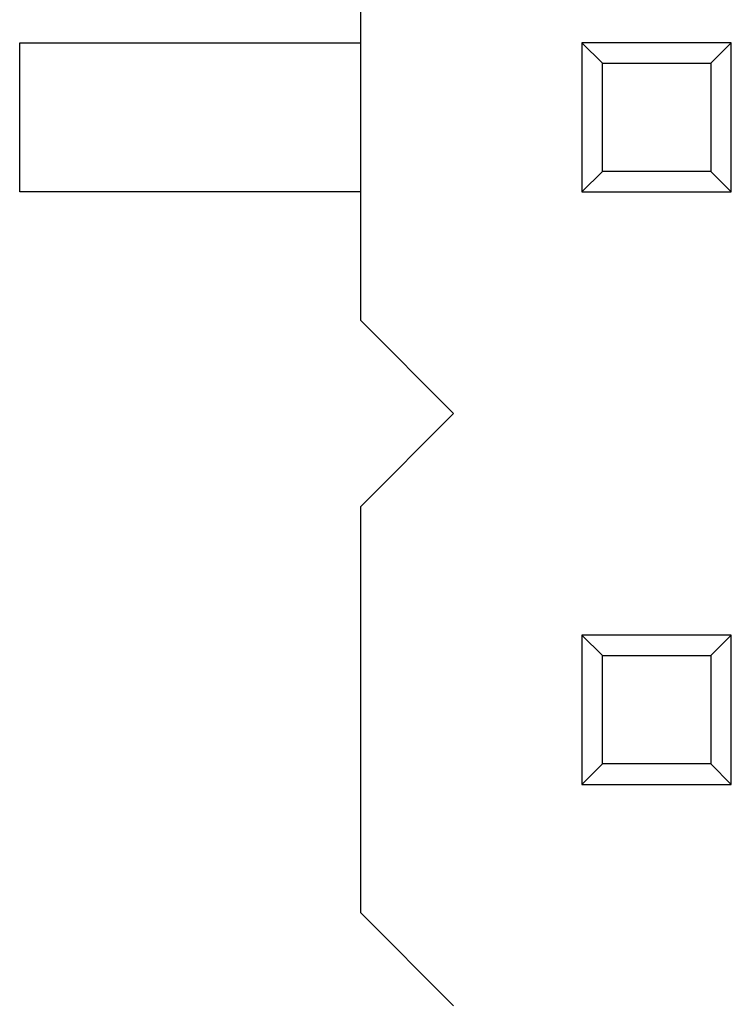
# Model space of a CAD drawing. Header units: inches. Extents: x 26 to 171, y -51 to 59.
# Tile 22 of 50: x 152.62 to 155.67, y -15.46 to -11.24. Entities that reach past the tile are written whole.
import ezdxf

# ---------------------------------------------------------------- set-up
doc = ezdxf.new("R2010")
doc.units = ezdxf.units.IN
doc.header["$LTSCALE"] = 1.21
doc.header["$MEASUREMENT"] = 0
doc.layers.get('0').update_dxf_attribs({"linetype": 'CONTINUOUS'})

msp = doc.modelspace()

# ---------------------------------------------------------------- linework, layer by layer
at = {"color": 6, "linetype": 'Continuous'}
for p, q in [((154.0808, -10.791), (154.0808, -12.531)), ((152.6208, -11.341), (154.0808, -11.341)), ((152.6208, -11.981), (152.6208, -11.341)), ((155.6708, -11.341), (155.0308, -11.341)), ((155.0308, -11.341), (155.1189, -11.4291)), ((155.0308, -11.341), (155.0308, -11.981)), ((155.6708, -11.341), (155.5826, -11.4291)), ((155.6708, -11.981), (155.6708, -11.341)), ((155.1189, -11.4291), (155.5826, -11.4291)), ((155.1189, -11.8928), (155.1189, -11.4291)), ((155.5826, -11.4291), (155.5826, -11.8928)), ((155.1189, -11.8928), (155.0308, -11.981)), ((155.5826, -11.8928), (155.1189, -11.8928)), ((155.5826, -11.8928), (155.6708, -11.981)), ((154.0808, -11.981), (152.6208, -11.981)), ((155.0308, -11.981), (155.6708, -11.981)), ((154.4808, -12.931), (154.0808, -12.531)), ((154.0808, -13.331), (154.4808, -12.931)), ((154.0808, -13.331), (154.0808, -15.071)), ((155.6708, -13.881), (155.0308, -13.881)), ((155.0308, -13.881), (155.1189, -13.9691)), ((155.0308, -13.881), (155.0308, -14.521)), ((155.6708, -13.881), (155.5826, -13.9691)), ((155.6708, -14.521), (155.6708, -13.881)), ((155.1189, -13.9691), (155.5826, -13.9691)), ((155.1189, -14.4328), (155.1189, -13.9691)), ((155.5826, -13.9691), (155.5826, -14.4328)), ((155.1189, -14.4328), (155.0308, -14.521)), ((155.5826, -14.4328), (155.1189, -14.4328)), ((155.5826, -14.4328), (155.6708, -14.521)), ((155.0308, -14.521), (155.6708, -14.521)), ((154.4808, -15.471), (154.0808, -15.071))]:
    msp.add_line(p, q, dxfattribs=at)

doc.saveas('drawing.dxf')
